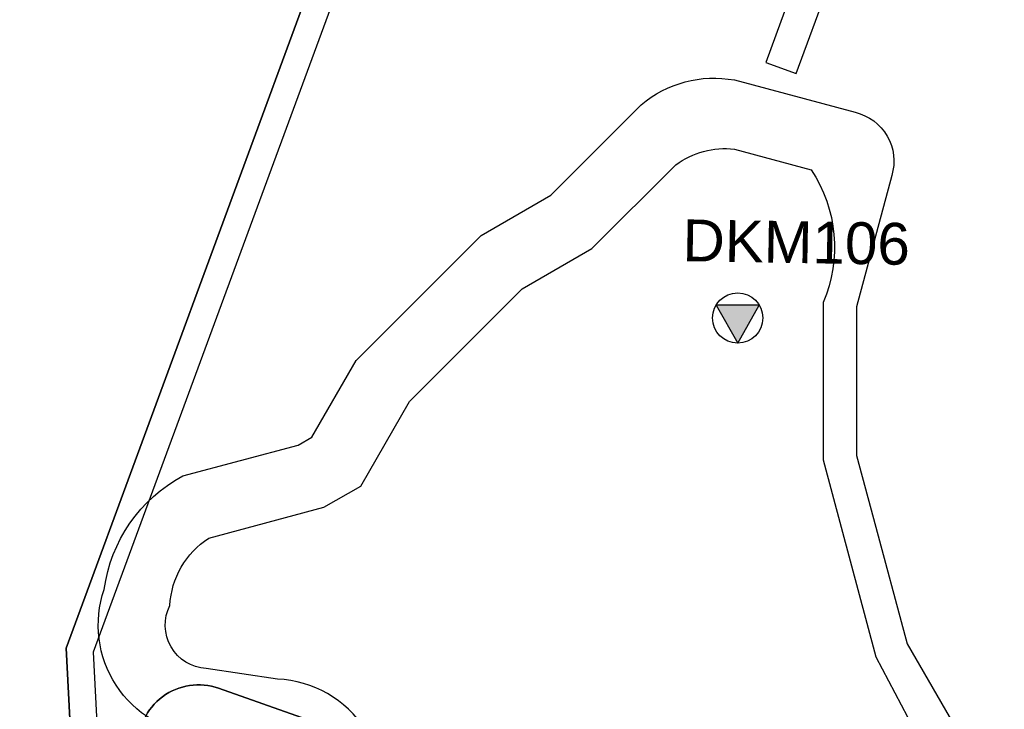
# Model space of a CAD drawing. Extents: x 158343 to 162498, y 431347 to 434500.
# Tile 75 of 248: x 159236 to 159383, y 433891 to 433995. Entities that reach past the tile are written whole.
import ezdxf

# ---------------------------------------------------------------- set-up
doc = ezdxf.new("R2010")
doc.units = 0
doc.header["$LTSCALE"] = 10
doc.header["$MEASUREMENT"] = 0
for name, color, linetype in [('47_binneninrichting', 8, 'CONTINUOUS'), ('bestaand 004m', 8, 'CONTINUOUS'), ('bestaand 005m', 8, 'CONTINUOUS'), ('bestaand 006m', 8, 'CONTINUOUS'), ('bestaand 008m', 8, 'CONTINUOUS'), ('nieuw006m', 8, 'CONTINUOUS'), ('nieuw007m', 8, 'CONTINUOUS'), ('nieuw008m', 8, 'CONTINUOUS'), ('SONDERING-2', 7, 'CONTINUOUS')]:
    doc.layers.add(name, color=color, linetype=linetype)
doc.styles.add('TXT_Copier', font='arial.ttf')

# ---------------------------------------------------------------- blocks, each defined once
blk = doc.blocks.new('SON-2')
at = {"layer": 'SONDERING-2', "transparency": 33554687}
h = blk.add_hatch(color=256, dxfattribs=at)
h.dxf.hatch_style = 1
h.paths.add_polyline_path([(0.004, -1.5), (1.287, 0.77), (-1.292, 0.763)])
at = {"layer": 'SONDERING-2'}
blk.add_lwpolyline([(0.004, -1.5), (1.287, 0.77), (-1.292, 0.763), (0.004, -1.5)], dxfattribs=at)
blk.add_circle((0, 0), 1.5, dxfattribs=at)
at = {"layer": 'SONDERING-2', "style": 'TXT_Copier'}
blk.add_attdef('BNO', (-1.135, 2.408), '', height=2.5, rotation=359.03579, dxfattribs=at)

msp = doc.modelspace()

# ---------------------------------------------------------------- linework, layer by layer
at = {"layer": '47_binneninrichting', "flags": 128}
msp.add_lwpolyline([(159351.5, 434000), (159347.2, 433988.21), (159351.74, 433986.57), (159356.67, 434000)], dxfattribs=at)
at = {"layer": 'bestaand 004m'}
msp.add_lwpolyline([(159287.33, 433888.45, 0.244041), (159274.24, 433896), (159263.59, 433897.58, -0.541301), (159258.15, 433907.01, -0.242109), (159263.96, 433917.08), (159281.16, 433921.69), (159286.66, 433924.86), (159293.97, 433937.51), (159310.81, 433954.36), (159321.22, 433960.37), (159333.75, 433972.9, -0.192499), (159342.51, 433975.25), (159353.98, 433972.17), (159353.98, 433972.17, -0.252611), (159355.76, 433952.32), (159355.76, 433928.8), (159358.45, 433918.73), (159363.65, 433899.33), (159374.03, 433879.59, -0.333538)], format="xyb", dxfattribs=at)
at = {"layer": 'bestaand 005m'}
for points in [[(159262.48, 433887.63, -0.48649), (159248.33, 433909.41, -0.24046), (159260.08, 433926.39), (159277.3, 433931), (159279.34, 433932.18), (159285.97, 433943.65), (159304.67, 433962.36), (159315.08, 433968.37), (159328.58, 433981.87, -0.224642), (159342.51, 433985.6), (159360.57, 433980.76, -0.431513), (159366.02, 433971.32)], [(159366.02, 433971.32), (159360.76, 433951.67), (159360.76, 433929.46), (159363.28, 433920.02), (159368.31, 433901.26), (159380.32, 433880.46, -0.194901)]]:
    msp.add_lwpolyline(points, format="xyb", dxfattribs=at)
at = {"layer": 'bestaand 006m'}
msp.add_lwpolyline([(159440.46, 433886.16, 0.217279), (159446.09, 433895.92), (159443.81, 433907.21, 0.193492), (159437.17, 433918.28), (159430.76, 433923.3, -0.235338), (159425.66, 433933.46, -0.079248), (159432.05, 433956.8), (159433.74, 433962), (159442.57, 433989.11), (159438.07, 433984.32), (159431.5, 433984.26), (159292.26, 434035.48), (159242.66, 433900.64), (159247.37, 433809.27, -0.222038)], format="xyb", dxfattribs=at)
at = {"layer": 'bestaand 008m'}
msp.add_lwpolyline([(159488.01, 433922.65), (159484.83, 433935.47), (159482.83, 433947.45), (159482.1, 433958.95), (159479.84, 433938.02, -0.492134), (159455.03, 433927.6), (159428.43, 433937.39, 0.421738), (159416.8, 433931.83), (159397.45, 433874.78, -0.353156), (159371.42, 433857.15), (159265.43, 433894.63, 0.534081), (159253.44, 433885.68), (159257.35, 433809.78, -0.214466), (159239.51, 433763.92), (159128.75, 433671.55, 0.058368)], format="xyb", dxfattribs=at)
at = {"layer": 'nieuw006m'}
msp.add_lwpolyline([(159161.71, 433717.12), (159167.57, 433710.75), (159231.45, 433770.05, 0.222056), (159247.37, 433809.27), (159242.66, 433900.64), (159292.26, 434035.48), (159431.5, 433984.26, 0.427413), (159442.57, 433989.11), (159451.95, 434017.94)], format="xyb", dxfattribs=at)
at = {"layer": 'nieuw007m', "flags": 128}
msp.add_lwpolyline([(159467.84, 434013.4), (159462.09, 433991.93), (159458.16, 433978.69, -0.259588), (159449.04, 433975.14), (159438.73, 433977.33), (159294.64, 434030.35), (159246.69, 433900.03), (159251.36, 433809.48, -0.222056), (159234.17, 433767.12), (159124.59, 433670.36), (159117.41, 433675.03)], format="xyb", dxfattribs=at)
at = {"layer": 'nieuw007m'}
msp.add_lwpolyline([(159471.94, 433889.04), (159473.7, 433898.08), (159473.88, 433905.28), (159468.36, 433923.02), (159463.96, 433932.46), (159458.18, 433940.12), (159457.97, 433963.78), (159467.84, 434013.4), (159462.09, 433991.93), (159458.16, 433978.69, -0.259588), (159449.04, 433975.14), (159438.73, 433977.33), (159294.64, 434030.35), (159246.69, 433900.03), (159251.36, 433809.48, -0.222056)], format="xyb", dxfattribs=at)
at = {"layer": 'nieuw008m', "flags": 128}
msp.add_lwpolyline([(159128.79, 433671.59), (159239.51, 433763.92, 0.214466), (159257.35, 433809.78), (159253.44, 433885.68, -0.534081), (159265.43, 433894.63), (159371.42, 433857.15, 0.353156), (159397.45, 433874.78), (159416.8, 433931.83, -0.421738), (159428.43, 433937.39), (159455.03, 433927.6, 0.492134), (159479.84, 433938.02), (159482.1, 433958.95)], format="xyb", dxfattribs=at)

# ---------------------------------------------------------------- block references
at = {"layer": 'SONDERING-2'}
ref = msp.add_blockref('SON-2', (159343, 433950), dxfattribs=dict(at, xscale=2.5, yscale=2.5, zscale=2.5))
ref.add_attrib('BNO', 'DKM106', (159334.72, 433958.51), dxfattribs={"height": 6.25, "rotation": 359.0358, "style": 'TXT_Copier'})

doc.saveas('drawing.dxf')
